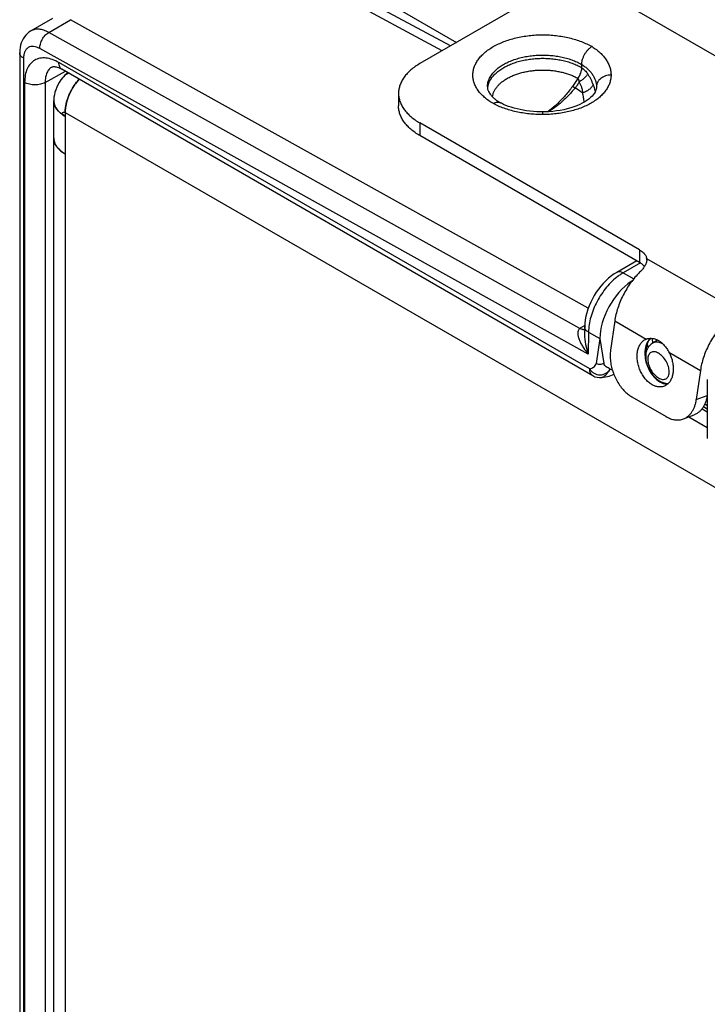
# Model space of a CAD drawing. Header units: inches. Extents: x 0 to 22, y 0 to 17.
# Tile 9 of 26: x 2 to 3.5, y 12.6 to 14.6. Entities that reach past the tile are written whole.
import ezdxf

# ---------------------------------------------------------------- set-up
doc = ezdxf.new("R2010")
doc.units = ezdxf.units.IN
doc.header["$LTSCALE"] = 1.21
doc.header["$MEASUREMENT"] = 0
doc.layers.get('0').update_dxf_attribs({"linetype": 'CONTINUOUS'})
for name, color, linetype in [('02___PRT_ALL_AXES', 7, 'CONTINUOUS'), ('03___PRT_ALL_CURVES', 7, 'CONTINUOUS'), ('FEATURES', 7, 'CONTINUOUS')]:
    doc.layers.add(name, color=color, linetype=linetype)

msp = doc.modelspace()

# ---------------------------------------------------------------- linework, layer by layer
at = {"color": 7, "linetype": 'CONTINUOUS'}
for p, q in [((2.9202, 14.5275), (2.4658, 14.7719)), ((2.9374, 14.5374), (2.4949, 14.7753)), ((2.6129, 14.7391), (2.9498, 14.5445)), ((2.0719, 14.5683), (2.1168, 14.5947)), ((2.1086, 14.5652), (2.1533, 14.5914)), ((3.2214, 13.9963), (2.1533, 14.5914)), ((3.2043, 13.9546), (2.1086, 14.5652)), ((3.2212, 13.9017), (2.09, 14.532)), ((2.0488, 14.5231), (2.0488, 12.1468)), ((2.0567, 14.5121), (2.0567, 12.1357)), ((2.1012, 14.4619), (2.1432, 14.4849)), ((2.116, 14.4941), (2.1159, 14.4941)), ((3.2244, 13.8708), (2.1297, 14.5029)), ((3.2306, 13.857), (2.1359, 14.4891)), ((3.2075, 14.4993), (3.2075, 14.4926)), ((3.2083, 14.4921), (3.2075, 14.4927)), ((3.2001, 14.4703), (3.1998, 14.4705)), ((2.059, 14.462), (2.059, 12.1831)), ((2.1012, 14.4619), (2.1012, 12.183)), ((3.1943, 14.4505), (3.1888, 14.4538)), ((3.2383, 14.4524), (3.2381, 14.4499)), ((3.2383, 14.4531), (3.2383, 14.4527)), ((3.2383, 14.4527), (3.2383, 14.4524)), ((3.0422, 14.419), (3.0401, 14.4201)), ((3.1272, 14.4012), (3.1272, 14.3957)), ((3.3213, 14.094), (3.28, 14.0701)), ((3.3289, 14.0896), (3.2931, 14.069)), ((3.2931, 14.069), (3.3152, 14.0567)), ((3.3097, 14.0496), (3.3097, 14.0513)), ((3.2141, 13.9604), (3.2046, 13.9548)), ((3.214, 13.9582), (3.2137, 13.9421)), ((3.2219, 13.9468), (3.2212, 13.9017)), ((3.2219, 13.9468), (3.2455, 13.9336)), ((3.2455, 13.9336), (3.2376, 13.8823)), ((3.2455, 13.9336), (3.2534, 13.8823)), ((3.3466, 13.9294), (3.3489, 13.9326)), ((3.3645, 13.9305), (3.3533, 13.9237)), ((3.3758, 13.922), (3.372, 13.9239)), ((3.2495, 13.8533), (3.2495, 13.8533)), ((3.365, 13.847), (3.369, 13.8444)), ((3.369, 13.8444), (3.3732, 13.8423)), ((3.4669, 13.849), (3.4669, 13.7276)), ((3.4669, 13.795), (3.4615, 13.7981)), ((3.4669, 13.7882), (3.4588, 13.7929))]:
    msp.add_line(p, q, dxfattribs=at)
at = {"color": 3, "linetype": 'CONTINUOUS'}
for p, q in [((2.1191, 12.1933), (2.1191, 14.4247)), ((2.121, 14.415), (2.1198, 14.4187)), ((2.1266, 14.4052), (2.1237, 14.4093)), ((2.1308, 14.4007), (2.1276, 14.404)), ((2.1426, 14.3921), (2.1371, 14.3955)), ((2.1426, 14.4002), (2.1426, 12.1525)), ((2.1426, 14.4002), (3.5384, 13.5943)), ((2.1369, 14.3182), (2.1426, 14.3145)), ((3.4561, 13.7888), (3.4669, 13.7826)), ((3.4286, 13.772), (3.4669, 13.7499))]:
    msp.add_line(p, q, dxfattribs=at)
at = {"color": 7, "linetype": 'CONTINUOUS'}
for points in [[(2.0719, 14.5683), (2.0712, 14.5679), (2.0677, 14.5654), (2.0643, 14.5626), (2.0612, 14.5594), (2.0584, 14.5559), (2.0559, 14.552), (2.0538, 14.5479), (2.052, 14.5434), (2.0506, 14.5387), (2.0496, 14.5338), (2.049, 14.5286), (2.0488, 14.5231)], [(2.1159, 14.4941), (2.1163, 14.4943), (2.1168, 14.4945), (2.1176, 14.4946), (2.1187, 14.4947), (2.1202, 14.4947), (2.1219, 14.4945), (2.1239, 14.4942), (2.1262, 14.4935), (2.1287, 14.4926), (2.1313, 14.4915), (2.1341, 14.4902), (2.1359, 14.4891)], [(3.2381, 14.4499), (3.2375, 14.4472), (3.2366, 14.4446), (3.2353, 14.4419), (3.2337, 14.4392), (3.2316, 14.4365), (3.2291, 14.4336), (3.2261, 14.4306), (3.2226, 14.4277), (3.2186, 14.4247), (3.2141, 14.4218), (3.2091, 14.419), (3.2037, 14.4163), (3.1979, 14.4138), (3.1917, 14.4114), (3.1851, 14.4093), (3.1782, 14.4074), (3.1711, 14.4057), (3.1637, 14.4042), (3.156, 14.4031), (3.1483, 14.4022), (3.1403, 14.4016), (3.1323, 14.4013), (3.1272, 14.4012)], [(3.1272, 14.4012), (3.123, 14.4013), (3.1156, 14.4015), (3.1083, 14.402), (3.1012, 14.4026), (3.0942, 14.4035), (3.0874, 14.4046), (3.0808, 14.4059), (3.0745, 14.4073), (3.0684, 14.409), (3.0625, 14.4107), (3.057, 14.4126), (3.0517, 14.4147), (3.0468, 14.4168), (3.0422, 14.419)], [(3.28, 14.0701), (3.275, 14.067), (3.269, 14.0628), (3.2632, 14.0581), (3.2576, 14.053), (3.2522, 14.0475), (3.2472, 14.0416), (3.2424, 14.0355), (3.2379, 14.0291), (3.2337, 14.0224), (3.2298, 14.0156), (3.2264, 14.0086), (3.2233, 14.0014), (3.2206, 13.9942), (3.2183, 13.9869), (3.2165, 13.9795), (3.2151, 13.9722), (3.2143, 13.9648), (3.214, 13.9582)], [(3.2495, 13.8533), (3.2527, 13.8537), (3.2568, 13.8544), (3.2607, 13.8552), (3.2644, 13.8562), (3.2679, 13.8573), (3.2713, 13.8585), (3.2741, 13.8598)]]:
    msp.add_lwpolyline(points, dxfattribs=at)
at = {"color": 3, "linetype": 'CONTINUOUS'}
for points in [[(2.1389, 14.4733), (2.1379, 14.4721), (2.1339, 14.4671), (2.1305, 14.4621), (2.1276, 14.457), (2.1251, 14.4519), (2.1231, 14.4467), (2.1215, 14.4416)], [(2.148, 14.4821), (2.1451, 14.4796), (2.1421, 14.4767), (2.1393, 14.4737), (2.1389, 14.4733)], [(2.1215, 14.4416), (2.1203, 14.4366), (2.1195, 14.4316), (2.1192, 14.4267), (2.1191, 14.4247)]]:
    msp.add_lwpolyline(points, dxfattribs=at)
for centre, radius, start, end in [((2.1618, 14.453), 0.0306, 116.016, 138.3765), ((2.1616, 14.4534), 0.0301, 112.9491, 115.9752), ((2.1461, 14.4247), 0.027, 180.0178, 190.2735), ((2.1468, 14.4248), 0.0276, 190.2631, 192.8127), ((2.1497, 14.4257), 0.0307, 200.5053, 202.2571), ((2.1595, 14.4317), 0.0422, 218.9116, 219.9099), ((2.1603, 14.4324), 0.0433, 219.911, 221.0267), ((2.1666, 14.4384), 0.052, 226.5948, 227.3622), ((2.1735, 14.4469), 0.063, 233.0474, 234.6735), ((2.1782, 14.4539), 0.0713, 236.3822, 240.0122), ((2.146, 14.3472), 0.0269, 180.034, 189.3056), ((2.1469, 14.3473), 0.0278, 189.2683, 193.1402), ((2.148, 14.3476), 0.0289, 193.1443, 199.9495), ((2.1495, 14.3481), 0.0305, 199.9004, 202.2733), ((2.1603, 14.3549), 0.0433, 219.173, 221.5084), ((2.1631, 14.3573), 0.047, 221.5175, 226.435), ((2.1666, 14.3608), 0.052, 226.3634, 228.354), ((2.1699, 14.3646), 0.057, 228.3676, 233.1231), ((2.1734, 14.3691), 0.0626, 233.0455, 234.3923)]:
    msp.add_arc(centre, radius, start, end, dxfattribs=at)
at = {"color": 7, "linetype": 'CONTINUOUS'}
for centre, radius, start, end in [((3.0522, 14.4459), 0.0389, 167.7064, 174.1322), ((3.1336, 14.4187), 0.1055, 17.8211, 21.916), ((3.1376, 14.42), 0.1013, 17.5614, 17.8055), ((3.1436, 14.4218), 0.095, 13.211, 17.6198), ((3.0897, 14.5053), 0.0985, 237.0454, 239.7735), ((3.0928, 14.5105), 0.1046, 239.7399, 239.9071), ((3.3514, 13.9702), 0.1147, 125.5943, 126.5642), ((3.2298, 13.9119), 0.0498, 120.4247, 120.8522), ((3.4679, 13.9452), 0.1269, 190.5068, 193.6954), ((3.367, 13.9172), 0.0237, 134.4645, 139.6613), ((3.4478, 13.9408), 0.0952, 184.0796, 186.503), ((3.4555, 13.9417), 0.1029, 186.5118, 189.767), ((3.2456, 13.883), 0.03, 239.9961, 277.3086), ((3.3868, 13.8707), 0.0303, 261.5556, 268.4238)]:
    msp.add_arc(centre, radius, start, end, dxfattribs=at)
for centre, major_axis, ratio, start_param, end_param in [((3.3168, 13.9741), (0.0507, 0.0862), 0.582262, 0.889969, 2.360598), ((3.3167, 13.9742), (0.05, 0.0866), 0.577334, 0.848768, 0.885456)]:
    msp.add_ellipse(centre, major_axis=major_axis, ratio=ratio, start_param=start_param, end_param=end_param, dxfattribs=at)
for points, knots in [([(2.1086, 14.5652), (2.1054, 14.567), (2.0989, 14.5699), (2.0891, 14.5721), (2.0799, 14.5718), (2.0743, 14.5697), (2.0719, 14.5683)], [0, 0, 0, 0, 0.289211, 0.548219, 0.781567, 1, 1, 1, 1]), ([(2.09, 14.532), (2.09, 14.5351), (2.091, 14.5417), (2.095, 14.551), (2.1008, 14.5593), (2.1059, 14.5636), (2.1086, 14.5652)], [0, 0, 0, 0, 0.238009, 0.500551, 0.762793, 1, 1, 1, 1]), ([(3.0256, 14.4184), (3.0223, 14.4202), (3.0161, 14.4241), (3.0077, 14.4307), (3.0015, 14.4366), (2.9972, 14.4415), (2.9934, 14.4464), (2.9902, 14.4516), (2.9876, 14.4569), (2.9861, 14.4609), (2.9849, 14.4649), (2.984, 14.4689), (2.9835, 14.473), (2.9832, 14.4785), (2.9838, 14.4854), (2.9859, 14.4935), (2.9894, 14.5015), (2.9934, 14.5078), (2.9971, 14.5127), (3.0014, 14.5177), (3.0076, 14.5236), (3.0161, 14.5301), (3.0256, 14.5361), (3.036, 14.5416), (3.0474, 14.5464), (3.0595, 14.5506), (3.0723, 14.5541), (3.0856, 14.5568), (3.0992, 14.5588), (3.1132, 14.56), (3.1273, 14.5604), (3.1414, 14.56), (3.1553, 14.5588), (3.169, 14.5568), (3.1823, 14.5541), (3.1951, 14.5506), (3.2072, 14.5464), (3.2185, 14.5416), (3.2257, 14.5378), (3.2291, 14.5359)], [0, 0, 0, 0, 0.030989, 0.060398, 0.088192, 0.101514, 0.114471, 0.139369, 0.151384, 0.163153, 0.174717, 0.186124, 0.197424, 0.20867, 0.231193, 0.254139, 0.277896, 0.302782, 0.315734, 0.32905, 0.356828, 0.386206, 0.417194, 0.44974, 0.483746, 0.51907, 0.555542, 0.59296, 0.631106, 0.669744, 0.708631, 0.747516, 0.786151, 0.824292, 0.861703, 0.89816, 0.933475, 0.967481, 1, 1, 1, 1]), ([(2.09, 14.532), (2.0879, 14.5332), (2.0838, 14.5351), (2.0775, 14.5365), (2.0715, 14.5362), (2.0662, 14.5342), (2.0619, 14.5305), (2.0589, 14.5254), (2.057, 14.5191), (2.0567, 14.5145), (2.0567, 14.5121)], [0, 0, 0, 0, 0.143944, 0.272845, 0.38905, 0.498005, 0.607319, 0.724484, 0.854683, 1, 1, 1, 1]), ([(3.2291, 14.5359), (3.2284, 14.5354), (3.2269, 14.5346), (3.2248, 14.533), (3.2228, 14.5313), (3.2208, 14.5294), (3.2189, 14.5273), (3.2164, 14.5243), (3.2137, 14.5202), (3.2115, 14.5159), (3.21, 14.5123), (3.2088, 14.5088), (3.208, 14.5053), (3.2076, 14.5018), (3.2075, 14.5001), (3.2075, 14.4993)], [0, 0, 0, 0, 0.056043, 0.114623, 0.175469, 0.238248, 0.302583, 0.368089, 0.501008, 0.633773, 0.69907, 0.763128, 0.886074, 0.944343, 1, 1, 1, 1]), ([(3.2291, 14.5359), (3.2322, 14.5339), (3.238, 14.53), (3.246, 14.5233), (3.2528, 14.5163), (3.2584, 14.5089), (3.2628, 14.5012), (3.266, 14.4933), (3.2679, 14.4853), (3.2683, 14.4798), (3.2683, 14.4772)], [0, 0, 0, 0, 0.147805, 0.287798, 0.420223, 0.545719, 0.665109, 0.779577, 0.890674, 1, 1, 1, 1]), ([(2.0567, 14.5121), (2.0544, 14.5134), (2.0506, 14.5163), (2.0488, 14.521), (2.0488, 14.5231)], [0, 0, 0, 0, 0.550744, 1, 1, 1, 1]), ([(2.1297, 14.5029), (2.1253, 14.5054), (2.1166, 14.5096), (2.1032, 14.5128), (2.0906, 14.5125), (2.0793, 14.5084), (2.0702, 14.5007), (2.0636, 14.49), (2.0597, 14.4767), (2.059, 14.4671), (2.059, 14.462)], [0, 0, 0, 0, 0.144845, 0.274462, 0.391077, 0.499995, 0.608914, 0.725534, 0.855155, 1, 1, 1, 1]), ([(3.0304, 14.4873), (3.0328, 14.4895), (3.0378, 14.4936), (3.0463, 14.4991), (3.0558, 14.5041), (3.0662, 14.5084), (3.0774, 14.5119), (3.0892, 14.5148), (3.1014, 14.5169), (3.114, 14.5181), (3.1267, 14.5186), (3.1395, 14.5182), (3.1521, 14.517), (3.1643, 14.515), (3.1762, 14.5122), (3.1874, 14.5087), (3.1978, 14.5044), (3.2044, 14.5011), (3.2075, 14.4993)], [0, 0, 0, 0, 0.0508, 0.104836, 0.162008, 0.222089, 0.284744, 0.349556, 0.416045, 0.483685, 0.55192, 0.620177, 0.687885, 0.754487, 0.819446, 0.882285, 0.942604, 1, 1, 1, 1]), ([(3.0352, 14.4847), (3.0377, 14.4867), (3.043, 14.4905), (3.0518, 14.4954), (3.0614, 14.4998), (3.0717, 14.5036), (3.0827, 14.5067), (3.0942, 14.5091), (3.1061, 14.5107), (3.1182, 14.5117), (3.1305, 14.5119), (3.1427, 14.5113), (3.1547, 14.5099), (3.1664, 14.5079), (3.1776, 14.5051), (3.1883, 14.5017), (3.1983, 14.4976), (3.2045, 14.4944), (3.2075, 14.4926)], [0, 0, 0, 0, 0.052455, 0.107942, 0.166296, 0.227252, 0.290462, 0.355521, 0.421967, 0.489311, 0.557038, 0.624626, 0.691559, 0.757331, 0.821461, 0.883526, 0.943162, 1, 1, 1, 1]), ([(2.1159, 14.4941), (2.1136, 14.4928), (2.1092, 14.4892), (2.1045, 14.4817), (2.1017, 14.4723), (2.1012, 14.4655), (2.1012, 14.4619)], [0, 0, 0, 0, 0.217952, 0.450686, 0.709717, 1, 1, 1, 1]), ([(2.1359, 14.4891), (2.1349, 14.4897), (2.133, 14.4913), (2.1303, 14.4958), (2.1297, 14.5), (2.1297, 14.5029)], [0, 0, 0, 0, 0.218322, 0.452317, 1, 1, 1, 1]), ([(3.0133, 14.4527), (3.0133, 14.4542), (3.0135, 14.4572), (3.0143, 14.4618), (3.0157, 14.4663), (3.0176, 14.4708), (3.0201, 14.4751), (3.0241, 14.4809), (3.0278, 14.4848), (3.0304, 14.4873)], [0, 0, 0, 0, 0.114911, 0.230914, 0.349055, 0.47028, 0.59541, 0.725126, 1, 1, 1, 1]), ([(3.0142, 14.4542), (3.0145, 14.4556), (3.0153, 14.4583), (3.0174, 14.4638), (3.0204, 14.4691), (3.0242, 14.4741), (3.0287, 14.4792), (3.0325, 14.4826), (3.0352, 14.4847)], [0, 0, 0, 0, 0.112539, 0.227543, 0.467326, 0.593429, 0.724113, 1, 1, 1, 1]), ([(3.0582, 14.4724), (3.0607, 14.4737), (3.0658, 14.4761), (3.0739, 14.4792), (3.0825, 14.4818), (3.0915, 14.484), (3.1008, 14.4857), (3.1103, 14.4869), (3.1199, 14.4875), (3.1297, 14.4877), (3.1394, 14.4873), (3.149, 14.4864), (3.1584, 14.4849), (3.1675, 14.483), (3.1763, 14.4806), (3.1847, 14.4777), (3.1925, 14.4744), (3.1975, 14.4718), (3.1998, 14.4705)], [0, 0, 0, 0, 0.056977, 0.11622, 0.177482, 0.240471, 0.304863, 0.370304, 0.436422, 0.502831, 0.569143, 0.63497, 0.699932, 0.763663, 0.825819, 0.886109, 0.944264, 1, 1, 1, 1]), ([(3.2075, 14.4926), (3.2075, 14.4918), (3.2074, 14.49), (3.207, 14.4872), (3.2063, 14.4845), (3.2054, 14.4816), (3.2043, 14.4788), (3.203, 14.4759), (3.2015, 14.4732), (3.2004, 14.4714), (3.1998, 14.4705)], [0, 0, 0, 0, 0.111072, 0.227143, 0.348066, 0.473291, 0.602052, 0.733528, 0.866608, 1, 1, 1, 1]), ([(3.2001, 14.4703), (3.2013, 14.4721), (3.2035, 14.4756), (3.206, 14.4811), (3.2075, 14.4858), (3.2081, 14.4895), (3.2083, 14.4913), (3.2083, 14.4921)], [0, 0, 0, 0, 0.267946, 0.52859, 0.774478, 0.890177, 1, 1, 1, 1]), ([(3.2075, 14.4993), (3.2099, 14.4978), (3.2144, 14.4947), (3.2206, 14.4895), (3.2259, 14.484), (3.2304, 14.4782), (3.2339, 14.4721), (3.2364, 14.4658), (3.2379, 14.4595), (3.2383, 14.4552), (3.2383, 14.4531)], [0, 0, 0, 0, 0.145277, 0.284305, 0.416918, 0.543144, 0.663397, 0.778735, 0.890458, 1, 1, 1, 1]), ([(3.2083, 14.4921), (3.2094, 14.4914), (3.2116, 14.4897), (3.2158, 14.4857), (3.2185, 14.4823), (3.2201, 14.4799)], [0, 0, 0, 0, 0.240765, 0.487794, 1, 1, 1, 1]), ([(3.0238, 14.4324), (3.024, 14.4343), (3.0249, 14.4382), (3.0271, 14.4438), (3.0302, 14.4493), (3.0343, 14.4545), (3.0391, 14.4595), (3.0448, 14.4642), (3.0512, 14.4686), (3.0558, 14.4712), (3.0582, 14.4724)], [0, 0, 0, 0, 0.106072, 0.215447, 0.329602, 0.449684, 0.57647, 0.710407, 0.851626, 1, 1, 1, 1]), ([(3.2683, 14.4772), (3.2683, 14.4758), (3.2682, 14.4731), (3.2675, 14.4678), (3.2659, 14.4611), (3.2631, 14.4546), (3.2603, 14.4496), (3.257, 14.4445), (3.252, 14.4384), (3.2449, 14.4315), (3.2366, 14.425), (3.2273, 14.4191), (3.217, 14.4138), (3.2058, 14.409), (3.1939, 14.405), (3.1813, 14.4016), (3.1682, 14.399), (3.1548, 14.3971), (3.1411, 14.396), (3.1319, 14.3957), (3.1272, 14.3957)], [0, 0, 0, 0, 0.02247, 0.045057, 0.090904, 0.138282, 0.162783, 0.18792, 0.240281, 0.295698, 0.354352, 0.416311, 0.481463, 0.549587, 0.620381, 0.693475, 0.768443, 0.844848, 0.922222, 1, 1, 1, 1]), ([(3.2001, 14.4703), (3.1983, 14.4675), (3.1946, 14.462), (3.1907, 14.4565), (3.1888, 14.4538)], [0, 0, 0, 0, 0.501448, 1, 1, 1, 1]), ([(3.2028, 14.463), (3.2027, 14.4637), (3.2026, 14.4647), (3.2023, 14.4661), (3.2019, 14.4674), (3.2013, 14.4689), (3.2005, 14.4699), (3.2001, 14.4703)], [0, 0, 0, 0, 0.262171, 0.391492, 0.51925, 0.766783, 1, 1, 1, 1]), ([(3.2201, 14.4799), (3.2198, 14.4792), (3.219, 14.4778), (3.2176, 14.4758), (3.2158, 14.4736), (3.2137, 14.4715), (3.2113, 14.4693), (3.2086, 14.4671), (3.2058, 14.465), (3.2038, 14.4636), (3.2028, 14.463)], [0, 0, 0, 0, 0.090993, 0.193895, 0.307942, 0.432063, 0.564976, 0.705167, 0.850912, 1, 1, 1, 1]), ([(3.2315, 14.458), (3.2311, 14.459), (3.2303, 14.4608), (3.2287, 14.4645), (3.2265, 14.4692), (3.2235, 14.4746), (3.2213, 14.4781), (3.2201, 14.4799)], [0, 0, 0, 0, 0.121141, 0.244115, 0.493494, 0.7458, 1, 1, 1, 1]), ([(3.2683, 14.4772), (3.2663, 14.4772), (3.2624, 14.4769), (3.2568, 14.4755), (3.2516, 14.4733), (3.2471, 14.4703), (3.2439, 14.4671), (3.2419, 14.4644), (3.2406, 14.4622), (3.2396, 14.46), (3.2386, 14.4569), (3.2383, 14.4545), (3.2383, 14.4529)], [0, 0, 0, 0, 0.136873, 0.272127, 0.404067, 0.531719, 0.654529, 0.714224, 0.772843, 0.830554, 0.887565, 1, 1, 1, 1]), ([(2.1012, 14.4619), (2.0982, 14.4602), (2.0912, 14.4577), (2.0801, 14.4566), (2.0689, 14.4578), (2.062, 14.4603), (2.059, 14.462)], [0, 0, 0, 0, 0.237759, 0.500549, 0.76304, 1, 1, 1, 1]), ([(3.0133, 14.4527), (3.0133, 14.4517), (3.0135, 14.4497), (3.0141, 14.4472), (3.0149, 14.445), (3.016, 14.4426), (3.0179, 14.4393), (3.0204, 14.436), (3.0228, 14.4333), (3.025, 14.4312), (3.0274, 14.429), (3.031, 14.426), (3.034, 14.4239), (3.0361, 14.4226)], [0, 0, 0, 0, 0.072445, 0.153677, 0.19895, 0.248014, 0.35881, 0.488893, 0.561801, 0.639804, 0.722752, 0.81051, 1, 1, 1, 1]), ([(3.1888, 14.4538), (3.1864, 14.4506), (3.1817, 14.4443), (3.1742, 14.4351), (3.1664, 14.4265), (3.161, 14.4211), (3.1583, 14.4185)], [0, 0, 0, 0, 0.256674, 0.50957, 0.757574, 1, 1, 1, 1]), ([(3.1943, 14.4505), (3.1917, 14.4474), (3.1865, 14.4414), (3.1784, 14.4327), (3.17, 14.4245), (3.1641, 14.4194), (3.1611, 14.417)], [0, 0, 0, 0, 0.25544, 0.507826, 0.756194, 1, 1, 1, 1]), ([(3.2028, 14.463), (3.2015, 14.4608), (3.1989, 14.4565), (3.1959, 14.4525), (3.1943, 14.4505)], [0, 0, 0, 0, 0.500595, 1, 1, 1, 1]), ([(3.2099, 14.4402), (3.2087, 14.4411), (3.2036, 14.4447), (3.1983, 14.4481), (3.1943, 14.4505)], [0, 0, 0, 0, 0.245803, 1, 1, 1, 1]), ([(3.2099, 14.4402), (3.21, 14.4407), (3.21, 14.4417), (3.2099, 14.4437), (3.2095, 14.4461), (3.2089, 14.4491), (3.208, 14.452), (3.2069, 14.4549), (3.2053, 14.4586), (3.2038, 14.4613), (3.2028, 14.463)], [0, 0, 0, 0, 0.061824, 0.123746, 0.247963, 0.372688, 0.497794, 0.623153, 0.748682, 1, 1, 1, 1]), ([(3.2315, 14.458), (3.2313, 14.4572), (3.2306, 14.4556), (3.229, 14.4531), (3.2269, 14.4507), (3.2243, 14.4483), (3.2212, 14.446), (3.2177, 14.4439), (3.2139, 14.4419), (3.2113, 14.4407), (3.2099, 14.4402)], [0, 0, 0, 0, 0.08735, 0.186661, 0.298274, 0.421601, 0.555436, 0.698027, 0.847206, 1, 1, 1, 1]), ([(3.213, 14.4212), (3.2127, 14.4243), (3.212, 14.4307), (3.2107, 14.437), (3.2099, 14.4402)], [0, 0, 0, 0, 0.490962, 1, 1, 1, 1]), ([(3.0256, 14.4184), (3.0265, 14.4189), (3.0282, 14.4198), (3.0309, 14.4208), (3.0335, 14.4213), (3.0352, 14.4214), (3.036, 14.4213)], [0, 0, 0, 0, 0.278517, 0.537705, 0.777435, 1, 1, 1, 1]), ([(3.1272, 14.3957), (3.1226, 14.3957), (3.1133, 14.3959), (3.0995, 14.397), (3.086, 14.3988), (3.0727, 14.4013), (3.06, 14.4045), (3.0478, 14.4084), (3.0363, 14.413), (3.029, 14.4165), (3.0256, 14.4184)], [0, 0, 0, 0, 0.132448, 0.264221, 0.394556, 0.52274, 0.648019, 0.769751, 0.88735, 1, 1, 1, 1]), ([(3.036, 14.4213), (3.0367, 14.4212), (3.0381, 14.421), (3.0395, 14.4205), (3.0401, 14.4201)], [0, 0, 0, 0, 0.507957, 1, 1, 1, 1]), ([(3.1583, 14.4185), (3.1566, 14.4169), (3.1499, 14.4108), (3.1426, 14.4052), (3.137, 14.4014)], [0, 0, 0, 0, 0.256539, 1, 1, 1, 1]), ([(3.1611, 14.417), (3.1593, 14.4156), (3.1522, 14.41), (3.1447, 14.4049), (3.1389, 14.4015)], [0, 0, 0, 0, 0.254969, 1, 1, 1, 1]), ([(3.2831, 14.0623), (3.2742, 14.0558), (3.2578, 14.0396), (3.2386, 14.0108), (3.2257, 13.9793), (3.2219, 13.9572), (3.2219, 13.9468)], [0, 0, 0, 0, 0.245833, 0.508841, 0.767102, 1, 1, 1, 1]), ([(3.2931, 14.069), (3.291, 14.0702), (3.2866, 14.0719), (3.2818, 14.0711), (3.28, 14.0701)], [0, 0, 0, 0, 0.549283, 1, 1, 1, 1]), ([(3.2931, 14.069), (3.2924, 14.0686), (3.2895, 14.0668), (3.2867, 14.065), (3.2847, 14.0635)], [0, 0, 0, 0, 0.244444, 1, 1, 1, 1]), ([(3.2219, 13.9468), (3.2196, 13.9481), (3.2157, 13.9512), (3.2139, 13.9561), (3.214, 13.9582)], [0, 0, 0, 0, 0.54951, 1, 1, 1, 1]), ([(3.2043, 13.9546), (3.2033, 13.9541), (3.2016, 13.9525), (3.2002, 13.9494), (3.1996, 13.9461), (3.1997, 13.9413), (3.201, 13.9353), (3.2037, 13.9283), (3.2072, 13.9213), (3.2128, 13.9122), (3.2177, 13.9058), (3.2212, 13.9017)], [0, 0, 0, 0, 0.055604, 0.110415, 0.166572, 0.224521, 0.345103, 0.470592, 0.59955, 0.73111, 1, 1, 1, 1]), ([(3.2043, 13.9546), (3.2051, 13.9542), (3.2081, 13.9528), (3.2116, 13.9522), (3.2139, 13.9526)], [0, 0, 0, 0, 0.282495, 1, 1, 1, 1]), ([(3.2046, 13.9548), (3.2054, 13.9544), (3.2083, 13.953), (3.2116, 13.9523), (3.2139, 13.9527)], [0, 0, 0, 0, 0.281537, 1, 1, 1, 1]), ([(3.2137, 13.9421), (3.2136, 13.9352), (3.2152, 13.9214), (3.2189, 13.9081), (3.2212, 13.9017)], [0, 0, 0, 0, 0.504047, 1, 1, 1, 1]), ([(3.3456, 13.9295), (3.3443, 13.9278), (3.342, 13.9238), (3.3397, 13.9171), (3.3383, 13.9096), (3.3381, 13.9045), (3.3381, 13.9018)], [0, 0, 0, 0, 0.225987, 0.46809, 0.726589, 1, 1, 1, 1]), ([(3.3406, 13.9052), (3.3406, 13.9075), (3.3408, 13.911), (3.3415, 13.9155), (3.3422, 13.9187), (3.343, 13.9217), (3.3443, 13.9253), (3.3456, 13.9278), (3.3466, 13.9294)], [0, 0, 0, 0, 0.279885, 0.413205, 0.541564, 0.664622, 0.782117, 1, 1, 1, 1]), ([(3.3533, 13.9237), (3.35, 13.9217), (3.3443, 13.9162), (3.3415, 13.9089), (3.3406, 13.9052)], [0, 0, 0, 0, 0.498599, 1, 1, 1, 1]), ([(3.3497, 13.9341), (3.3494, 13.9337), (3.3479, 13.9323), (3.3465, 13.9308), (3.3456, 13.9295)], [0, 0, 0, 0, 0.245074, 1, 1, 1, 1]), ([(3.372, 13.9239), (3.3688, 13.9252), (3.3624, 13.9268), (3.3558, 13.9252), (3.3533, 13.9237)], [0, 0, 0, 0, 0.53862, 1, 1, 1, 1]), ([(3.3381, 13.9018), (3.3381, 13.9009), (3.3383, 13.8971), (3.3388, 13.8933), (3.3393, 13.8904)], [0, 0, 0, 0, 0.245608, 1, 1, 1, 1]), ([(3.3406, 13.9052), (3.3405, 13.9045), (3.34, 13.9017), (3.3398, 13.8988), (3.3398, 13.8967)], [0, 0, 0, 0, 0.246994, 1, 1, 1, 1]), ([(3.3398, 13.8967), (3.3398, 13.8957), (3.3399, 13.8914), (3.3406, 13.8872), (3.3414, 13.884)], [0, 0, 0, 0, 0.243355, 1, 1, 1, 1]), ([(3.3883, 13.8651), (3.3883, 13.8687), (3.3869, 13.8763), (3.3822, 13.8871), (3.3753, 13.8965), (3.3681, 13.9025), (3.3621, 13.9054), (3.3579, 13.9064), (3.354, 13.9063), (3.3505, 13.905), (3.3477, 13.9026), (3.3448, 13.8979), (3.3442, 13.8935), (3.3442, 13.8906)], [0, 0, 0, 0, 0.138346, 0.29158, 0.444828, 0.583165, 0.643659, 0.697777, 0.746449, 0.791906, 0.837363, 0.886024, 1, 1, 1, 1]), ([(3.2244, 13.8708), (3.2257, 13.8715), (3.2285, 13.8727), (3.2325, 13.8746), (3.2362, 13.8776), (3.2373, 13.8807), (3.2376, 13.8823)], [0, 0, 0, 0, 0.243138, 0.489209, 0.7301, 1, 1, 1, 1]), ([(3.2534, 13.8823), (3.2512, 13.8806), (3.2455, 13.879), (3.2398, 13.8806), (3.2376, 13.8823)], [0, 0, 0, 0, 0.500434, 1, 1, 1, 1]), ([(3.2667, 13.8707), (3.2654, 13.8715), (3.2626, 13.8729), (3.2585, 13.8748), (3.2548, 13.8777), (3.2537, 13.8807), (3.2534, 13.8823)], [0, 0, 0, 0, 0.257541, 0.505483, 0.740209, 1, 1, 1, 1]), ([(3.3393, 13.8904), (3.3397, 13.8881), (3.3408, 13.8834), (3.3432, 13.8765), (3.3461, 13.8699), (3.3485, 13.8657), (3.3498, 13.8637)], [0, 0, 0, 0, 0.249323, 0.500894, 0.752015, 1, 1, 1, 1]), ([(3.3414, 13.884), (3.3426, 13.8793), (3.3462, 13.8701), (3.3565, 13.8544), (3.3681, 13.845), (3.3767, 13.8421)], [0, 0, 0, 0, 0.257597, 0.518411, 1, 1, 1, 1]), ([(3.3442, 13.8906), (3.3442, 13.887), (3.3455, 13.8793), (3.3502, 13.8686), (3.3572, 13.8591), (3.3643, 13.8531), (3.3703, 13.8503), (3.3745, 13.8492), (3.3784, 13.8493), (3.3819, 13.8506), (3.3848, 13.853), (3.3877, 13.8577), (3.3883, 13.8621), (3.3883, 13.8651)], [0, 0, 0, 0, 0.138346, 0.29158, 0.444828, 0.583165, 0.643659, 0.697777, 0.746449, 0.791906, 0.837363, 0.886024, 1, 1, 1, 1]), ([(3.2244, 13.8708), (3.2253, 13.8688), (3.2281, 13.8655), (3.2333, 13.8618), (3.2392, 13.8593), (3.2476, 13.8582), (3.2582, 13.8609), (3.2645, 13.8671), (3.2667, 13.8707)], [0, 0, 0, 0, 0.124922, 0.251874, 0.376545, 0.502215, 0.751073, 1, 1, 1, 1]), ([(3.2306, 13.857), (3.2297, 13.8576), (3.2278, 13.8592), (3.225, 13.8637), (3.2244, 13.8679), (3.2244, 13.8708)], [0, 0, 0, 0, 0.218414, 0.45226, 1, 1, 1, 1]), ([(3.2667, 13.8707), (3.265, 13.8686), (3.2627, 13.8641), (3.2581, 13.8588), (3.2539, 13.855), (3.2508, 13.8534), (3.2495, 13.8533)], [0, 0, 0, 0, 0.317336, 0.60479, 0.835985, 1, 1, 1, 1]), ([(3.3498, 13.8637), (3.3519, 13.8604), (3.3564, 13.8543), (3.362, 13.8492), (3.365, 13.847)], [0, 0, 0, 0, 0.516738, 1, 1, 1, 1]), ([(3.3732, 13.8423), (3.3751, 13.8414), (3.379, 13.8402), (3.3831, 13.8397), (3.385, 13.8397)], [0, 0, 0, 0, 0.515209, 1, 1, 1, 1]), ([(3.3854, 13.84), (3.384, 13.8401), (3.381, 13.8406), (3.3782, 13.8415), (3.3767, 13.8422)], [0, 0, 0, 0, 0.476628, 1, 1, 1, 1])]:
    msp.add_open_spline(points, degree=3, knots=knots, dxfattribs=at)
at = {"color": 3, "linetype": 'CONTINUOUS'}
for points, knots in [([(2.1433, 14.41), (2.1439, 14.4152), (2.1457, 14.423), (2.1493, 14.4331), (2.1526, 14.4408), (2.1566, 14.4483), (2.1625, 14.4579), (2.1676, 14.4646), (2.1713, 14.4687)], [0, 0, 0, 0, 0.23709, 0.361884, 0.489277, 0.618064, 0.746987, 1, 1, 1, 1]), ([(2.1713, 14.4687), (2.1686, 14.4657), (2.1635, 14.4594), (2.1591, 14.4526), (2.1571, 14.449)], [0, 0, 0, 0, 0.494774, 1, 1, 1, 1]), ([(2.1357, 14.3966), (2.1331, 14.3985), (2.1286, 14.4025), (2.124, 14.4085), (2.1215, 14.4134), (2.1201, 14.4172), (2.1193, 14.4209), (2.1191, 14.4235), (2.1191, 14.4247)], [0, 0, 0, 0, 0.281477, 0.537825, 0.658201, 0.774526, 0.888002, 1, 1, 1, 1]), ([(2.1237, 14.4093), (2.1235, 14.4097), (2.1226, 14.4113), (2.1218, 14.4129), (2.1213, 14.4141)], [0, 0, 0, 0, 0.254938, 1, 1, 1, 1]), ([(2.1426, 14.4002), (2.1426, 14.401), (2.1426, 14.4043), (2.1429, 14.4076), (2.1433, 14.41)], [0, 0, 0, 0, 0.242936, 1, 1, 1, 1]), ([(2.1387, 14.3944), (2.1381, 14.3949), (2.1355, 14.3967), (2.1331, 14.3986), (2.1314, 14.4002)], [0, 0, 0, 0, 0.257836, 1, 1, 1, 1]), ([(2.1357, 14.3966), (2.1359, 14.3973), (2.1364, 14.3984), (2.1373, 14.3995), (2.1382, 14.4002), (2.1392, 14.4007), (2.1403, 14.4009), (2.1415, 14.4008), (2.1422, 14.4004), (2.1426, 14.4002)], [0, 0, 0, 0, 0.248565, 0.37255, 0.493933, 0.612942, 0.732415, 0.85846, 1, 1, 1, 1]), ([(2.1426, 14.3145), (2.1408, 14.3155), (2.1374, 14.3177), (2.1313, 14.3224), (2.1262, 14.3278), (2.1225, 14.3336), (2.1206, 14.3381), (2.1194, 14.3426), (2.1191, 14.3456), (2.1191, 14.3472)], [0, 0, 0, 0, 0.148268, 0.289292, 0.548525, 0.66796, 0.781928, 0.89198, 1, 1, 1, 1])]:
    msp.add_open_spline(points, degree=3, knots=knots, dxfattribs=at)
msp.add_open_spline([(2.1433, 14.41), (2.1428, 14.4068), (2.1426, 14.4035), (2.1426, 14.4002)], degree=3, dxfattribs=at)
at = {"color": 7, "linetype": 'CONTINUOUS'}
for points in [[(3.2667, 13.8707), (3.268, 13.8699), (3.2695, 13.8693), (3.271, 13.869)], [(3.3767, 13.8421), (3.3785, 13.8415), (3.3804, 13.8411), (3.3823, 13.8408)]]:
    msp.add_open_spline(points, degree=3, dxfattribs=at)
at = {"layer": '02___PRT_ALL_AXES', "color": 7, "linetype": 'CONTINUOUS'}
for p, q in [((3.2759, 13.9699), (3.3408, 13.9324)), ((3.3408, 13.9324), (3.3412, 13.9326)), ((3.3878, 13.9053), (3.4527, 13.8678))]:
    msp.add_line(p, q, dxfattribs=at)
for centre, radius, start, end in [((3.3495, 13.9105), 0.0236, 106.816, 110.4867), ((3.3497, 13.9097), 0.0244, 102.2005, 106.8229)]:
    msp.add_arc(centre, radius, start, end, dxfattribs=at)
for points, knots in [([(3.3282, 13.8683), (3.3268, 13.8715), (3.3251, 13.8765), (3.3234, 13.8833), (3.3226, 13.8884), (3.3221, 13.8935), (3.322, 13.8984), (3.3223, 13.9033), (3.3232, 13.9093), (3.3249, 13.915), (3.3273, 13.92), (3.3294, 13.9234), (3.3319, 13.9264), (3.3346, 13.9289), (3.3376, 13.931), (3.3397, 13.932), (3.3408, 13.9324)], [0, 0, 0, 0, 0.146739, 0.219542, 0.291396, 0.361919, 0.430771, 0.497646, 0.562309, 0.684254, 0.741612, 0.796627, 0.849561, 0.900795, 0.950782, 1, 1, 1, 1]), ([(3.3445, 13.9336), (3.3455, 13.9338), (3.3474, 13.9341), (3.3494, 13.9341), (3.3504, 13.9341)], [0, 0, 0, 0, 0.494824, 1, 1, 1, 1]), ([(3.3504, 13.9341), (3.3517, 13.9341), (3.3544, 13.9339), (3.3584, 13.933), (3.3624, 13.9316), (3.365, 13.9303), (3.3662, 13.9295)], [0, 0, 0, 0, 0.237714, 0.483133, 0.737079, 1, 1, 1, 1]), ([(3.3662, 13.9295), (3.3684, 13.9283), (3.3727, 13.9252), (3.3784, 13.9196), (3.3835, 13.9128), (3.3864, 13.9079), (3.3878, 13.9053)], [0, 0, 0, 0, 0.230599, 0.475027, 0.732366, 1, 1, 1, 1]), ([(3.3878, 13.9053), (3.3886, 13.9039), (3.39, 13.901), (3.3925, 13.895), (3.3949, 13.8872), (3.3963, 13.8793), (3.3967, 13.8731), (3.3967, 13.8685), (3.3964, 13.8641), (3.3958, 13.8599), (3.3948, 13.8558), (3.3935, 13.852), (3.3919, 13.8485), (3.3901, 13.8453), (3.3879, 13.8425), (3.3863, 13.8408), (3.3854, 13.84)], [0, 0, 0, 0, 0.069616, 0.139719, 0.279569, 0.416765, 0.483661, 0.549018, 0.612596, 0.674211, 0.733724, 0.791067, 0.846242, 0.899324, 0.950491, 1, 1, 1, 1]), ([(3.353, 13.8384), (3.3517, 13.8391), (3.3492, 13.8408), (3.3443, 13.8446), (3.3386, 13.8505), (3.3327, 13.8589), (3.3296, 13.865), (3.3282, 13.8683)], [0, 0, 0, 0, 0.112145, 0.228941, 0.474503, 0.733188, 1, 1, 1, 1]), ([(3.3776, 13.8352), (3.3767, 13.8348), (3.3748, 13.8342), (3.3718, 13.8337), (3.3688, 13.8336), (3.3656, 13.8338), (3.3625, 13.8344), (3.3582, 13.8357), (3.355, 13.8372), (3.353, 13.8384)], [0, 0, 0, 0, 0.115772, 0.232557, 0.351318, 0.472947, 0.598209, 0.727713, 1, 1, 1, 1]), ([(3.3854, 13.84), (3.3843, 13.8389), (3.3824, 13.8375), (3.3797, 13.836), (3.3783, 13.8354), (3.3776, 13.8352)], [0, 0, 0, 0, 0.504797, 0.753049, 1, 1, 1, 1])]:
    msp.add_open_spline(points, degree=3, knots=knots, dxfattribs=at)
at = {"layer": '03___PRT_ALL_CURVES', "color": 40, "linetype": 'CONTINUOUS'}
for p, q in [((2.1675, 14.4642), (2.1637, 14.4593)), ((2.1713, 14.4687), (2.1675, 14.4642)), ((2.1192, 14.4243), (2.1191, 14.4247)), ((2.1195, 14.4205), (2.1192, 14.4243)), ((2.1515, 14.4382), (2.1493, 14.4328)), ((2.1203, 14.4168), (2.1195, 14.4205)), ((2.1211, 14.4145), (2.1203, 14.4168)), ((2.1217, 14.4132), (2.1211, 14.4145)), ((2.1236, 14.4096), (2.1217, 14.4132)), ((2.1258, 14.4063), (2.1236, 14.4096)), ((2.1287, 14.4028), (2.1258, 14.4063)), ((2.1303, 14.4012), (2.1287, 14.4028)), ((2.1443, 14.4161), (2.1434, 14.4107)), ((2.1456, 14.4216), (2.1443, 14.4161)), ((2.1321, 14.3996), (2.1303, 14.4012)), ((2.1356, 14.3967), (2.1321, 14.3996)), ((2.1361, 14.3963), (2.1356, 14.3967)), ((2.1375, 14.3953), (2.1361, 14.3963)), ((2.1392, 14.3941), (2.1375, 14.3953)), ((2.1409, 14.3931), (2.1392, 14.3941)), ((2.1426, 14.3921), (2.1409, 14.3931)), ((2.1426, 14.4002), (2.1426, 14.3921))]:
    msp.add_line(p, q, dxfattribs=at)
for points, knots in [([(2.1572, 14.4492), (2.1569, 14.4488), (2.1565, 14.4479), (2.1559, 14.447), (2.1556, 14.4463), (2.1554, 14.4461), (2.1553, 14.4458), (2.1552, 14.4456), (2.155, 14.4452), (2.1547, 14.4447), (2.1545, 14.4442), (2.1543, 14.4438), (2.1541, 14.4435), (2.1539, 14.4431), (2.1537, 14.4426), (2.1534, 14.4422), (2.1533, 14.4419), (2.1531, 14.4415), (2.1529, 14.441), (2.1525, 14.4404), (2.1521, 14.4394), (2.1518, 14.4387), (2.1515, 14.4382)], [0, 0, 0, 0, 0.125, 0.25, 0.28125, 0.3125, 0.328125, 0.34375, 0.375, 0.4375, 0.46875, 0.5, 0.53125, 0.5625, 0.625, 0.65625, 0.6875, 0.71875, 0.75, 0.8125, 0.875, 1, 1, 1, 1]), ([(2.1637, 14.4593), (2.1632, 14.4585), (2.1623, 14.4573), (2.1612, 14.4557), (2.1606, 14.4547), (2.16, 14.4538), (2.1597, 14.4533), (2.1595, 14.453), (2.1593, 14.4528), (2.1592, 14.4525), (2.159, 14.4522), (2.1588, 14.4519), (2.1586, 14.4515), (2.1584, 14.4512), (2.1582, 14.4508), (2.1579, 14.4504), (2.1576, 14.4499), (2.1573, 14.4494), (2.1572, 14.4492)], [0, 0, 0, 0, 0.25, 0.375, 0.5, 0.5625, 0.625, 0.65625, 0.671875, 0.6875, 0.71875, 0.75, 0.78125, 0.8125, 0.84375, 0.875, 0.9375, 1, 1, 1, 1]), ([(2.1493, 14.4328), (2.1491, 14.4323), (2.1488, 14.4315), (2.1484, 14.4304), (2.1482, 14.4298), (2.148, 14.4294), (2.1479, 14.4291), (2.1477, 14.4286), (2.1476, 14.4281), (2.1474, 14.4276), (2.1473, 14.4272), (2.1472, 14.4269), (2.147, 14.4264), (2.1469, 14.426), (2.1467, 14.4255), (2.1466, 14.4252), (2.1465, 14.4248), (2.1464, 14.4243), (2.1462, 14.4238), (2.1461, 14.4233), (2.1459, 14.4226), (2.1457, 14.422), (2.1456, 14.4216)], [0, 0, 0, 0, 0.125, 0.25, 0.28125, 0.3125, 0.34375, 0.375, 0.4375, 0.46875, 0.5, 0.53125, 0.5625, 0.625, 0.65625, 0.6875, 0.71875, 0.75, 0.8125, 0.84375, 0.875, 1, 1, 1, 1]), ([(2.1434, 14.4107), (2.1433, 14.4103), (2.1432, 14.4094), (2.1431, 14.4084), (2.143, 14.4076), (2.1429, 14.4072), (2.1429, 14.4067), (2.1429, 14.4063), (2.1428, 14.4058), (2.1428, 14.4054), (2.1428, 14.4051), (2.1427, 14.4047), (2.1427, 14.4043), (2.1427, 14.4039), (2.1427, 14.4035), (2.1426, 14.4029), (2.1426, 14.4022), (2.1426, 14.4013), (2.1426, 14.4007), (2.1426, 14.4002)], [0, 0, 0, 0, 0.125, 0.25, 0.3125, 0.34375, 0.375, 0.4375, 0.46875, 0.5, 0.53125, 0.5625, 0.625, 0.65625, 0.6875, 0.75, 0.8125, 0.875, 1, 1, 1, 1])]:
    msp.add_open_spline(points, degree=3, knots=knots, dxfattribs=at)
at = {"layer": 'FEATURES', "color": 7, "linetype": 'CONTINUOUS'}
for p, q in [((3.0862, 14.6233), (2.8741, 14.5008)), ((3.2983, 14.6233), (3.7516, 14.3616)), ((2.8301, 14.4396), (2.8301, 14.4135)), ((2.8741, 14.3784), (2.8741, 14.3522)), ((3.3273, 14.1167), (2.8741, 14.3784)), ((3.3273, 14.0905), (2.8741, 14.3522)), ((3.3273, 14.1167), (3.3273, 14.0905)), ((3.3418, 14.099), (3.5443, 13.9821)), ((3.2759, 13.9699), (3.2675, 13.9095)), ((3.4527, 13.8678), (3.4442, 13.8075)), ((3.4442, 13.8075), (3.4665, 13.8158)), ((3.3113, 13.8133), (3.382, 13.7725)), ((3.4175, 13.7678), (3.4397, 13.7762))]:
    msp.add_line(p, q, dxfattribs=at)
msp.add_arc((3.325, 14.0962), 0.017, 359.9324, 9.4434, dxfattribs=at)
for points, knots in [([(2.8741, 14.5008), (2.8707, 14.4989), (2.8643, 14.4948), (2.8555, 14.488), (2.8478, 14.4807), (2.8415, 14.473), (2.8365, 14.465), (2.8328, 14.4567), (2.8306, 14.4482), (2.8301, 14.4424), (2.8301, 14.4396)], [0, 0, 0, 0, 0.14857, 0.289504, 0.42272, 0.548633, 0.667995, 0.781934, 0.891985, 1, 1, 1, 1]), ([(2.8301, 14.4396), (2.8301, 14.4368), (2.8306, 14.431), (2.8328, 14.4225), (2.8365, 14.4142), (2.8415, 14.4062), (2.8478, 14.3985), (2.8555, 14.3912), (2.8643, 14.3844), (2.8707, 14.3803), (2.8741, 14.3784)], [0, 0, 0, 0, 0.108015, 0.218066, 0.332005, 0.451367, 0.57728, 0.710496, 0.85143, 1, 1, 1, 1]), ([(2.8741, 14.3522), (2.8707, 14.3542), (2.8643, 14.3583), (2.8555, 14.3651), (2.8478, 14.3724), (2.8415, 14.3801), (2.8365, 14.3881), (2.8328, 14.3964), (2.8306, 14.4049), (2.8301, 14.4106), (2.8301, 14.4135)], [0, 0, 0, 0, 0.14857, 0.289504, 0.42272, 0.548633, 0.667995, 0.781934, 0.891985, 1, 1, 1, 1]), ([(3.3273, 14.1167), (3.3287, 14.1158), (3.3314, 14.1141), (3.3349, 14.1112), (3.3377, 14.1081), (3.3392, 14.1058), (3.3398, 14.1047)], [0, 0, 0, 0, 0.276061, 0.534476, 0.77513, 1, 1, 1, 1]), ([(3.3398, 14.1047), (3.3403, 14.1038), (3.3411, 14.1019), (3.3416, 14.1), (3.3418, 14.099)], [0, 0, 0, 0, 0.509139, 1, 1, 1, 1]), ([(3.3373, 14.0823), (3.336, 14.0839), (3.3337, 14.0861), (3.3303, 14.0887), (3.3283, 14.0899), (3.3273, 14.0905)], [0, 0, 0, 0, 0.47534, 0.731718, 1, 1, 1, 1]), ([(3.3373, 14.0823), (3.3366, 14.0813), (3.3352, 14.0792), (3.3329, 14.0762), (3.3302, 14.0732), (3.3283, 14.0713), (3.3273, 14.0703)], [0, 0, 0, 0, 0.232163, 0.477129, 0.733645, 1, 1, 1, 1]), ([(3.342, 14.0962), (3.342, 14.0951), (3.3418, 14.0928), (3.3408, 14.0893), (3.3393, 14.0858), (3.338, 14.0835), (3.3373, 14.0823)], [0, 0, 0, 0, 0.224706, 0.463648, 0.721323, 1, 1, 1, 1]), ([(3.3273, 14.0703), (3.324, 14.067), (3.3175, 14.0599), (3.3086, 14.0485), (3.3005, 14.0363), (3.2933, 14.0234), (3.2871, 14.0102), (3.2821, 13.9967), (3.2783, 13.9833), (3.2765, 13.9743), (3.2759, 13.9699)], [0, 0, 0, 0, 0.123224, 0.249883, 0.378424, 0.507467, 0.635534, 0.76118, 0.883125, 1, 1, 1, 1]), ([(3.5041, 13.9682), (3.5008, 13.9649), (3.4943, 13.9579), (3.4854, 13.9465), (3.4773, 13.9342), (3.4701, 13.9214), (3.4639, 13.9081), (3.4588, 13.8946), (3.455, 13.8812), (3.4533, 13.8723), (3.4527, 13.8678)], [0, 0, 0, 0, 0.123224, 0.249883, 0.378424, 0.507467, 0.635534, 0.76118, 0.883125, 1, 1, 1, 1]), ([(3.2675, 13.9095), (3.2669, 13.9058), (3.2664, 13.898), (3.2671, 13.8862), (3.2693, 13.8742), (3.2729, 13.8623), (3.2778, 13.8508), (3.2839, 13.8401), (3.2909, 13.8305), (3.2963, 13.8248), (3.2991, 13.8223)], [0, 0, 0, 0, 0.118054, 0.241604, 0.369118, 0.498766, 0.628582, 0.75659, 0.88093, 1, 1, 1, 1]), ([(3.2991, 13.8223), (3.3001, 13.8214), (3.3039, 13.8181), (3.308, 13.8152), (3.3113, 13.8133)], [0, 0, 0, 0, 0.258431, 1, 1, 1, 1]), ([(3.4665, 13.8158), (3.4662, 13.8134), (3.4653, 13.8088), (3.4633, 13.8021), (3.4612, 13.797), (3.4591, 13.7932), (3.4569, 13.7897), (3.4538, 13.7857), (3.4496, 13.7817), (3.4449, 13.7784), (3.4415, 13.7768), (3.4397, 13.7762)], [0, 0, 0, 0, 0.143798, 0.281626, 0.413334, 0.476993, 0.539236, 0.659743, 0.775832, 0.888747, 1, 1, 1, 1]), ([(3.4175, 13.7678), (3.4192, 13.7685), (3.4226, 13.7701), (3.4273, 13.7733), (3.4316, 13.7774), (3.4346, 13.7814), (3.4368, 13.7849), (3.4389, 13.7887), (3.4411, 13.7938), (3.443, 13.8004), (3.4439, 13.8051), (3.4442, 13.8075)], [0, 0, 0, 0, 0.111253, 0.224168, 0.340257, 0.460764, 0.523007, 0.586666, 0.718374, 0.856202, 1, 1, 1, 1]), ([(3.382, 13.7725), (3.3835, 13.7716), (3.3865, 13.77), (3.391, 13.7682), (3.3956, 13.7668), (3.4002, 13.7659), (3.4047, 13.7656), (3.4091, 13.7658), (3.4134, 13.7665), (3.4161, 13.7673), (3.4175, 13.7678)], [0, 0, 0, 0, 0.138667, 0.272607, 0.401954, 0.527145, 0.648759, 0.76751, 0.884267, 1, 1, 1, 1])]:
    msp.add_open_spline(points, degree=3, knots=knots, dxfattribs=at)

doc.saveas('drawing.dxf')
